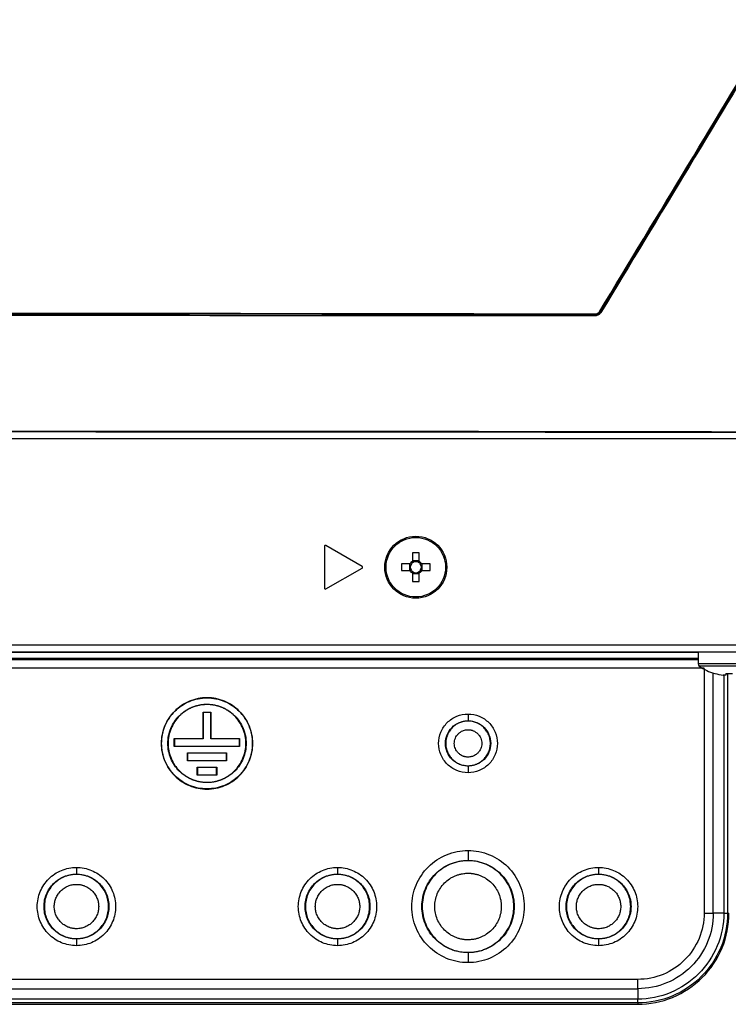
# Model space of a CAD drawing. Header units: millimetres. Extents: x 155473 to 158085, y 111018 to 114514.
# Tile 100 of 181: x 157009 to 157118, y 112318 to 112469. Entities that reach past the tile are written whole.
import ezdxf

# ---------------------------------------------------------------- set-up
doc = ezdxf.new("R2010")
doc.units = ezdxf.units.MM

msp = doc.modelspace()

# ---------------------------------------------------------------- linework, layer by layer
at = {"color": 7, "linetype": 'Continuous', "lineweight": 25}
for p, q in [((157097.22, 112423.66), (157097.14, 112423.8)), ((157098, 112424.28), (157098.08, 112424.14)), ((156833.71, 112404.83), (157161.72, 112404.83)), ((157055.71, 112388.32), (157055.71, 112381.92)), ((157061.49, 112385.25), (157055.94, 112388.45)), ((157069.2, 112387.31), (157069.2, 112386.02)), ((157070.23, 112386.1), (157069.2, 112386.1)), ((157070.23, 112386.02), (157070.23, 112387.31)), ((157055.94, 112381.79), (157061.49, 112384.99)), ((157068.81, 112385.63), (157067.53, 112385.63)), ((157067.53, 112384.6), (157068.81, 112384.6)), ((157068.73, 112385.63), (157068.73, 112384.6)), ((157071.9, 112385.63), (157070.62, 112385.63)), ((157070.62, 112384.6), (157071.9, 112384.6)), ((157070.7, 112384.6), (157070.7, 112385.63)), ((157069.2, 112384.22), (157069.2, 112382.93)), ((157069.2, 112384.14), (157070.23, 112384.14)), ((157070.23, 112382.93), (157070.23, 112384.22)), ((156778.84, 112373.24), (157216.59, 112373.24)), ((157215.96, 112372.12), (156779.46, 112372.12)), ((157112.96, 112372.03), (156882.46, 112372.03)), ((157112.96, 112371.12), (156882.46, 112371.12)), ((156882.46, 112370.96), (157112.96, 112370.96)), ((157112.96, 112372.12), (157112.96, 112370.31)), ((157113.89, 112369.65), (156881.54, 112369.65)), ((157122.46, 112370.31), (157112.96, 112370.31)), ((157122.27, 112369.94), (157113.15, 112369.94)), ((157113.89, 112369.62), (157113.89, 112332.12)), ((157115.3, 112332.12), (157115.3, 112368.89)), ((157115.51, 112368.83), (157115.52, 112368.84)), ((157117.2, 112368.59), (157116.81, 112368.59)), ((157116.91, 112368.59), (157116.91, 112332.12)), ((157117.2, 112368.84), (157117.2, 112368.59)), ((157117.49, 112368.84), (157117.49, 112332.12)), ((157037.71, 112365.12), (157037.71, 112365.09)), ((157037.71, 112364.12), (157037.71, 112364.08)), ((157037.11, 112362.92), (157038.31, 112362.92)), ((157037.11, 112358.87), (157037.11, 112362.92)), ((157037.15, 112362.88), (157037.11, 112362.92)), ((157037.15, 112362.88), (157037.15, 112358.83)), ((157038.28, 112362.88), (157037.15, 112362.88)), ((157038.28, 112362.88), (157038.31, 112362.92)), ((157038.28, 112358.83), (157038.28, 112362.88)), ((157038.31, 112362.92), (157038.31, 112358.87)), ((157077.71, 112362.62), (157077.71, 112361.59)), ((157077.71, 112361.59), (157077.71, 112361.54)), ((157032.71, 112358.87), (157037.11, 112358.87)), ((157032.71, 112357.67), (157032.71, 112358.87)), ((157032.75, 112358.83), (157032.71, 112358.87)), ((157032.71, 112357.67), (157032.75, 112357.71)), ((157042.71, 112357.67), (157032.71, 112357.67)), ((157037.15, 112358.83), (157032.75, 112358.83)), ((157032.75, 112358.83), (157032.75, 112357.71)), ((157032.75, 112357.71), (157042.68, 112357.71)), ((157037.15, 112358.83), (157037.11, 112358.87)), ((157038.28, 112358.83), (157038.31, 112358.87)), ((157042.68, 112358.83), (157038.28, 112358.83)), ((157038.31, 112358.87), (157042.71, 112358.87)), ((157042.68, 112358.83), (157042.71, 112358.87)), ((157042.68, 112357.71), (157042.68, 112358.83)), ((157042.68, 112357.71), (157042.71, 112357.67)), ((157042.71, 112358.87), (157042.71, 112357.67)), ((157034.71, 112356.67), (157040.71, 112356.67)), ((157034.71, 112355.47), (157034.71, 112356.67)), ((157034.75, 112356.63), (157034.71, 112356.67)), ((157040.68, 112356.63), (157034.75, 112356.63)), ((157034.75, 112356.63), (157034.75, 112355.51)), ((157040.68, 112356.63), (157040.71, 112356.67)), ((157040.68, 112355.51), (157040.68, 112356.63)), ((157040.71, 112356.67), (157040.71, 112355.47)), ((157034.71, 112355.47), (157034.75, 112355.51)), ((157040.71, 112355.47), (157034.71, 112355.47)), ((157034.75, 112355.51), (157040.68, 112355.51)), ((157036.21, 112354.47), (157039.21, 112354.47)), ((157036.21, 112353.27), (157036.21, 112354.47)), ((157036.25, 112354.43), (157036.21, 112354.47)), ((157039.18, 112354.43), (157036.25, 112354.43)), ((157036.25, 112354.43), (157036.25, 112353.31)), ((157039.21, 112354.47), (157039.18, 112354.43)), ((157039.18, 112353.31), (157039.18, 112354.43)), ((157039.21, 112354.47), (157039.21, 112353.27)), ((157040.68, 112355.51), (157040.71, 112355.47)), ((157077.71, 112354.7), (157077.71, 112354.65)), ((157077.71, 112354.65), (157077.71, 112353.62)), ((157036.25, 112353.31), (157036.21, 112353.27)), ((157039.21, 112353.27), (157036.21, 112353.27)), ((157036.25, 112353.31), (157039.18, 112353.31)), ((157039.18, 112353.31), (157039.21, 112353.27)), ((157037.71, 112352.16), (157037.71, 112352.12)), ((157037.71, 112351.15), (157037.71, 112351.12)), ((157077.71, 112341.72), (157077.71, 112340.2)), ((157077.71, 112340.2), (157077.71, 112340.14)), ((157017.71, 112339.12), (157017.71, 112338.09)), ((157017.71, 112338.09), (157017.71, 112338.04)), ((157057.71, 112339.12), (157057.71, 112338.09)), ((157057.71, 112338.09), (157057.71, 112338.04)), ((157097.71, 112339.12), (157097.71, 112338.09)), ((157097.71, 112338.09), (157097.71, 112338.04)), ((157116.91, 112332.12), (157115.3, 112332.12)), ((157117.49, 112332.12), (157117.7, 112332.12)), ((157017.71, 112328.2), (157017.71, 112328.15)), ((157017.71, 112328.15), (157017.71, 112327.12)), ((157057.71, 112328.2), (157057.71, 112328.15)), ((157057.71, 112328.15), (157057.71, 112327.12)), ((157097.71, 112328.2), (157097.71, 112328.15)), ((157097.71, 112328.15), (157097.71, 112327.12)), ((157077.71, 112326.1), (157077.71, 112326.04)), ((157077.71, 112326.04), (157077.71, 112324.52)), ((157103.71, 112321.95), (156891.71, 112321.95)), ((156891.71, 112320.53), (157103.71, 112320.53)), ((157103.71, 112320.53), (157103.71, 112318.93)), ((157103.71, 112318.93), (156891.71, 112318.93)), ((157103.71, 112318.34), (156891.71, 112318.34)), ((156891.71, 112318.13), (157103.71, 112318.13)), ((157103.71, 112318.34), (157103.71, 112318.13))]:
    msp.add_line(p, q, dxfattribs=at)
for radius in [4.75, 4.56]:
    msp.add_circle((157069.71, 112385.12), radius, dxfattribs=at)
for centre, radius, start, end in [((157096.88, 112423.91), 0.289, 337.7205, 6.2768), ((157097, 112422.82), 1.77, 55.6055, 59.7638), ((157055.86, 112388.32), 0.15, 60, 180), ((157069.71, 112369.71), 17.61, 88.3239, 91.6761), ((157061.41, 112385.12), 0.15, 300, 60), ((157085.13, 112385.12), 17.61, 178.3239, 181.6761), ((157069.71, 112385.12), 1.04, 119.7494, 150.2506), ((157069.71, 112385.12), 1.04, 209.7494, 240.2506), ((157069.71, 112385.12), 0.851, 142.7589, 217.2411), ((157069.71, 112385.12), 0.851, 127.2411, 142.7589), ((157069.71, 112385.12), 0.851, 217.2411, 232.7589), ((157069.71, 112385.12), 0.851, 52.7589, 127.2411), ((157069.71, 112385.12), 1.04, 29.7494, 60.2506), ((157069.71, 112385.12), 0.851, 37.2411, 52.7589), ((157069.71, 112385.12), 1.04, 299.7494, 330.2506), ((157069.71, 112385.12), 0.851, 307.2411, 322.7589), ((157069.71, 112385.12), 0.851, 322.7589, 37.2411), ((157054.3, 112385.12), 17.61, 358.3239, 1.6761), ((157069.71, 112385.12), 0.851, 232.7589, 307.2411), ((157055.86, 112381.92), 0.15, 180, 300), ((157069.71, 112400.53), 17.61, 268.3239, 271.6761), ((157113.41, 112370.31), 0.45, 180, 235.2821), ((157117.71, 112376.52), 8, 235.2821, 254.0627), ((157117.71, 112376.52), 7.98, 254.0849, 263.5192), ((157117.71, 112377.61), 8.79, 266.6394, 273.3606)]:
    msp.add_arc(centre, radius, start, end, dxfattribs=at)
for points in [[(157097.89, 112424.35), (157106.9, 112439.25), (157115.91, 112454.15), (157124.92, 112469.04)], [(157125.02, 112468.97), (157116.01, 112454.08), (157107.01, 112439.18), (157098, 112424.28)], [(157125.08, 112468.87), (157116.08, 112453.96), (157107.08, 112439.05), (157098.08, 112424.14)]]:
    msp.add_open_spline(points, degree=3, dxfattribs=at)
for points, knots in [([(156898.27, 112423.94), (156914.76, 112423.98), (156931.29, 112424.01), (156964.41, 112424.05), (156981.01, 112424.06), (157005.97, 112424.06), (157014.29, 112424.05), (157030.91, 112424.04), (157039.22, 112424.04), (157055.81, 112424.02), (157064.11, 112424.01), (157080.66, 112423.98), (157088.92, 112423.96), (157097.16, 112423.94)], [0, 0, 0, 0, 0.25, 0.25, 0.5, 0.5, 0.625, 0.625, 0.75, 0.75, 0.875, 0.875, 1, 1, 1, 1]), ([(157097.14, 112423.8), (157080.65, 112423.84), (157064.11, 112423.87), (157039.25, 112423.9), (157030.96, 112423.9), (157014.35, 112423.91), (157006.03, 112423.91), (156981.07, 112423.91), (156964.46, 112423.9), (156931.32, 112423.87), (156914.78, 112423.84), (156898.29, 112423.8)], [0, 0, 0, 0, 0.25, 0.25, 0.375, 0.375, 0.5, 0.5, 0.75, 0.75, 1, 1, 1, 1]), ([(157098, 112424.28), (157097.96, 112424.21), (157097.9, 112424.14), (157097.78, 112424.02), (157097.71, 112423.97), (157097.56, 112423.89), (157097.48, 112423.85), (157097.31, 112423.81), (157097.23, 112423.8), (157097.14, 112423.8)], [0, 0, 0, 0, 0.25, 0.25, 0.5, 0.5, 0.75, 0.75, 1, 1, 1, 1]), ([(157097.16, 112423.94), (157097.24, 112423.94), (157097.31, 112423.95), (157097.45, 112423.99), (157097.52, 112424.01), (157097.71, 112424.12), (157097.82, 112424.22), (157097.89, 112424.35)], [0, 0, 0, 0, 0.25, 0.25, 0.5, 0.5, 1, 1, 1, 1]), ([(157098.08, 112424.14), (157098.03, 112424.07), (157097.98, 112424), (157097.86, 112423.88), (157097.79, 112423.83), (157097.64, 112423.75), (157097.56, 112423.71), (157097.39, 112423.67), (157097.31, 112423.66), (157097.22, 112423.66)], [0, 0, 0, 0, 0.25, 0.25, 0.5, 0.5, 0.75, 0.75, 1, 1, 1, 1]), ([(157097.22, 112423.66), (157064.06, 112423.67), (157030.89, 112423.68), (156964.54, 112423.68), (156931.37, 112423.67), (156898.21, 112423.66)], [0, 0, 0, 0, 0.5, 0.5, 1, 1, 1, 1]), ([(156834.54, 112405.81), (156888.9, 112405.93), (156943.31, 112405.99), (157024.92, 112405.99), (157052.12, 112405.98), (157106.52, 112405.92), (157133.71, 112405.87), (157160.89, 112405.81)], [0, 0, 0, 0, 0.5, 0.5, 0.75, 0.75, 1, 1, 1, 1]), ([(157160.88, 112405.67), (157106.52, 112405.79), (157052.13, 112405.85), (156943.31, 112405.85), (156888.91, 112405.79), (156834.55, 112405.67)], [0, 0, 0, 0, 0.5, 0.5, 1, 1, 1, 1]), ([(157037.71, 112365.12), (157036.8, 112365.12), (157035.88, 112364.94), (157034.19, 112364.24), (157033.41, 112363.72), (157032.12, 112362.42), (157031.6, 112361.65), (157030.9, 112359.95), (157030.71, 112359.04), (157030.71, 112357.2), (157030.9, 112356.29), (157031.6, 112354.59), (157032.12, 112353.82), (157033.41, 112352.52), (157034.19, 112352), (157035.88, 112351.3), (157036.8, 112351.12), (157037.71, 112351.12)], [0, 0, 0, 0, 0.125, 0.125, 0.25, 0.25, 0.375, 0.375, 0.5, 0.5, 0.625, 0.625, 0.75, 0.75, 0.875, 0.875, 1, 1, 1, 1]), ([(157037.71, 112351.15), (157036.8, 112351.15), (157035.89, 112351.33), (157034.2, 112352.03), (157033.43, 112352.54), (157032.14, 112353.83), (157031.62, 112354.61), (157030.92, 112356.29), (157030.74, 112357.21), (157030.74, 112359.03), (157030.92, 112359.95), (157031.62, 112361.63), (157032.14, 112362.41), (157033.43, 112363.7), (157034.2, 112364.21), (157035.89, 112364.91), (157036.8, 112365.09), (157037.71, 112365.09)], [0, 0, 0, 0, 0.125, 0.125, 0.25, 0.25, 0.375, 0.375, 0.5, 0.5, 0.625, 0.625, 0.75, 0.75, 0.875, 0.875, 1, 1, 1, 1]), ([(157037.71, 112351.12), (157038.63, 112351.12), (157039.55, 112351.3), (157041.24, 112352), (157042.02, 112352.52), (157043.31, 112353.82), (157043.83, 112354.59), (157044.53, 112356.29), (157044.71, 112357.2), (157044.71, 112359.04), (157044.53, 112359.95), (157043.83, 112361.65), (157043.31, 112362.42), (157042.02, 112363.72), (157041.24, 112364.24), (157039.55, 112364.94), (157038.63, 112365.12), (157037.71, 112365.12)], [0, 0, 0, 0, 0.125, 0.125, 0.25, 0.25, 0.375, 0.375, 0.5, 0.5, 0.625, 0.625, 0.75, 0.75, 0.875, 0.875, 1, 1, 1, 1]), ([(157037.71, 112365.09), (157038.63, 112365.09), (157039.54, 112364.91), (157041.23, 112364.21), (157042, 112363.7), (157043.29, 112362.41), (157043.81, 112361.63), (157044.51, 112359.95), (157044.69, 112359.03), (157044.69, 112357.21), (157044.51, 112356.29), (157043.81, 112354.61), (157043.29, 112353.83), (157042, 112352.54), (157041.23, 112352.03), (157039.54, 112351.33), (157038.63, 112351.15), (157037.71, 112351.15)], [0, 0, 0, 0, 0.125, 0.125, 0.25, 0.25, 0.375, 0.375, 0.5, 0.5, 0.625, 0.625, 0.75, 0.75, 0.875, 0.875, 1, 1, 1, 1]), ([(157037.71, 112352.12), (157037.64, 112352.12), (157037.48, 112352.12), (157037.24, 112352.14), (157037.01, 112352.16), (157036.78, 112352.19), (157036.43, 112352.25), (157035.97, 112352.37), (157035.42, 112352.57), (157034.88, 112352.82), (157034.21, 112353.22), (157033.44, 112353.85), (157032.69, 112354.77), (157032.14, 112355.81), (157031.79, 112356.94), (157031.68, 112358.12), (157031.79, 112359.3), (157032.14, 112360.43), (157032.69, 112361.47), (157033.44, 112362.39), (157034.21, 112363.02), (157034.88, 112363.42), (157035.41, 112363.67), (157035.97, 112363.87), (157036.48, 112364), (157036.93, 112364.07), (157037.32, 112364.11), (157037.58, 112364.12), (157037.71, 112364.12)], [0, 0, 0, 0, 0.012528, 0.025029, 0.037523, 0.050029, 0.062566, 0.093824, 0.125111, 0.156369, 0.187656, 0.250126, 0.312595, 0.375065, 0.437534, 0.500003, 0.562473, 0.624942, 0.687412, 0.749881, 0.812351, 0.843608, 0.874896, 0.906154, 0.937441, 0.958302, 0.979125, 1, 1, 1, 1]), ([(157037.71, 112364.08), (157037.64, 112364.08), (157037.48, 112364.08), (157037.25, 112364.06), (157037.01, 112364.04), (157036.78, 112364.01), (157036.44, 112363.95), (157035.98, 112363.83), (157035.43, 112363.64), (157034.9, 112363.39), (157034.23, 112362.98), (157033.47, 112362.36), (157032.73, 112361.45), (157032.17, 112360.42), (157031.83, 112359.29), (157031.72, 112358.12), (157031.83, 112356.95), (157032.17, 112355.82), (157032.73, 112354.79), (157033.47, 112353.88), (157034.23, 112353.26), (157034.9, 112352.85), (157035.43, 112352.6), (157035.98, 112352.41), (157036.49, 112352.28), (157036.94, 112352.21), (157037.32, 112352.17), (157037.58, 112352.16), (157037.71, 112352.16)], [0, 0, 0, 0, 0.012528, 0.025029, 0.037523, 0.050029, 0.062566, 0.093824, 0.125111, 0.156369, 0.187656, 0.250126, 0.312595, 0.375065, 0.437534, 0.500003, 0.562473, 0.624942, 0.687412, 0.749881, 0.812351, 0.843608, 0.874896, 0.906154, 0.937441, 0.958302, 0.979125, 1, 1, 1, 1]), ([(157037.71, 112364.12), (157037.79, 112364.12), (157037.95, 112364.12), (157038.19, 112364.1), (157038.42, 112364.08), (157038.65, 112364.05), (157039, 112363.99), (157039.46, 112363.87), (157040.01, 112363.67), (157040.55, 112363.42), (157041.22, 112363.02), (157041.99, 112362.39), (157042.74, 112361.47), (157043.29, 112360.43), (157043.64, 112359.3), (157043.75, 112358.12), (157043.64, 112356.94), (157043.29, 112355.81), (157042.74, 112354.77), (157041.99, 112353.85), (157041.22, 112353.22), (157040.55, 112352.82), (157040.01, 112352.57), (157039.46, 112352.37), (157038.95, 112352.24), (157038.5, 112352.17), (157038.11, 112352.13), (157037.85, 112352.12), (157037.71, 112352.12)], [0, 0, 0, 0, 0.0125279, 0.0250291, 0.037523, 0.0500289, 0.0625662, 0.0938241, 0.1251113, 0.1563692, 0.1876564, 0.2501258, 0.3125952, 0.3750647, 0.4375341, 0.5000035, 0.5624729, 0.6249423, 0.6874117, 0.7498812, 0.8123506, 0.8436085, 0.8748957, 0.9061536, 0.9374408, 0.9583023, 0.9791255, 1, 1, 1, 1]), ([(157037.71, 112352.16), (157037.79, 112352.16), (157037.95, 112352.16), (157038.18, 112352.18), (157038.42, 112352.2), (157038.65, 112352.23), (157038.99, 112352.29), (157039.45, 112352.41), (157040, 112352.6), (157040.53, 112352.85), (157041.2, 112353.26), (157041.96, 112353.88), (157042.7, 112354.79), (157043.26, 112355.82), (157043.6, 112356.95), (157043.71, 112358.12), (157043.6, 112359.29), (157043.26, 112360.42), (157042.7, 112361.45), (157041.96, 112362.36), (157041.2, 112362.98), (157040.53, 112363.39), (157040, 112363.64), (157039.45, 112363.83), (157038.94, 112363.96), (157038.49, 112364.03), (157038.11, 112364.07), (157037.85, 112364.08), (157037.71, 112364.08)], [0, 0, 0, 0, 0.012528, 0.025029, 0.037523, 0.050029, 0.062566, 0.093824, 0.125111, 0.156369, 0.187656, 0.250126, 0.312595, 0.375065, 0.437534, 0.500003, 0.562473, 0.624942, 0.687412, 0.749881, 0.812351, 0.843608, 0.874896, 0.906154, 0.937441, 0.958302, 0.979125, 1, 1, 1, 1]), ([(157077.71, 112353.62), (157077.13, 112353.62), (157076.54, 112353.74), (157075.45, 112354.19), (157074.95, 112354.52), (157074.12, 112355.35), (157073.78, 112355.85), (157073.33, 112356.94), (157073.21, 112357.53), (157073.21, 112358.71), (157073.33, 112359.3), (157073.78, 112360.39), (157074.12, 112360.89), (157074.95, 112361.72), (157075.45, 112362.05), (157076.54, 112362.5), (157077.13, 112362.62), (157077.71, 112362.62)], [0, 0, 0, 0, 0.125, 0.125, 0.25, 0.25, 0.375, 0.375, 0.5, 0.5, 0.625, 0.625, 0.75, 0.75, 0.875, 0.875, 1, 1, 1, 1]), ([(157077.71, 112362.62), (157078.3, 112362.62), (157078.89, 112362.5), (157079.98, 112362.05), (157080.48, 112361.72), (157081.31, 112360.89), (157081.65, 112360.39), (157082.1, 112359.3), (157082.21, 112358.71), (157082.21, 112357.53), (157082.1, 112356.94), (157081.65, 112355.85), (157081.31, 112355.35), (157080.48, 112354.52), (157079.98, 112354.19), (157078.89, 112353.74), (157078.3, 112353.62), (157077.71, 112353.62)], [0, 0, 0, 0, 0.125, 0.125, 0.25, 0.25, 0.375, 0.375, 0.5, 0.5, 0.625, 0.625, 0.75, 0.75, 0.875, 0.875, 1, 1, 1, 1]), ([(157077.71, 112354.65), (157077.26, 112354.65), (157076.81, 112354.74), (157075.97, 112355.09), (157075.58, 112355.34), (157074.94, 112355.99), (157074.68, 112356.37), (157074.33, 112357.21), (157074.24, 112357.67), (157074.24, 112358.57), (157074.33, 112359.03), (157074.68, 112359.87), (157074.94, 112360.25), (157075.58, 112360.9), (157075.97, 112361.15), (157076.81, 112361.5), (157077.26, 112361.59), (157077.71, 112361.59)], [0, 0, 0, 0, 0.125, 0.125, 0.25, 0.25, 0.375, 0.375, 0.5, 0.5, 0.625, 0.625, 0.75, 0.75, 0.875, 0.875, 1, 1, 1, 1]), ([(157077.71, 112361.54), (157077.65, 112361.54), (157077.52, 112361.54), (157077.33, 112361.52), (157077.14, 112361.5), (157076.95, 112361.46), (157076.77, 112361.41), (157076.59, 112361.35), (157076.26, 112361.23), (157075.8, 112360.98), (157075.28, 112360.55), (157074.85, 112360.03), (157074.53, 112359.44), (157074.34, 112358.79), (157074.27, 112358.12), (157074.34, 112357.45), (157074.53, 112356.8), (157074.85, 112356.21), (157075.28, 112355.69), (157075.8, 112355.26), (157076.3, 112354.99), (157076.72, 112354.84), (157077.05, 112354.76), (157077.38, 112354.71), (157077.6, 112354.7), (157077.71, 112354.7)], [0, 0, 0, 0, 0.018013, 0.035887, 0.053677, 0.07144, 0.089235, 0.107117, 0.125143, 0.187596, 0.2501, 0.312553, 0.375058, 0.437511, 0.500016, 0.562469, 0.624974, 0.687427, 0.749932, 0.812385, 0.87489, 0.906311, 0.937432, 0.96856, 1, 1, 1, 1]), ([(157077.71, 112361.59), (157078.17, 112361.59), (157078.62, 112361.5), (157079.46, 112361.15), (157079.85, 112360.9), (157080.49, 112360.25), (157080.75, 112359.87), (157081.1, 112359.03), (157081.19, 112358.57), (157081.19, 112357.67), (157081.1, 112357.21), (157080.75, 112356.37), (157080.49, 112355.99), (157079.85, 112355.34), (157079.46, 112355.09), (157078.62, 112354.74), (157078.17, 112354.65), (157077.71, 112354.65)], [0, 0, 0, 0, 0.125, 0.125, 0.25, 0.25, 0.375, 0.375, 0.5, 0.5, 0.625, 0.625, 0.75, 0.75, 0.875, 0.875, 1, 1, 1, 1]), ([(157077.71, 112354.7), (157077.78, 112354.7), (157077.91, 112354.7), (157078.1, 112354.72), (157078.29, 112354.74), (157078.48, 112354.78), (157078.66, 112354.83), (157078.84, 112354.89), (157079.17, 112355.01), (157079.63, 112355.26), (157080.15, 112355.69), (157080.58, 112356.21), (157080.9, 112356.8), (157081.09, 112357.45), (157081.16, 112358.12), (157081.09, 112358.79), (157080.9, 112359.44), (157080.58, 112360.03), (157080.15, 112360.55), (157079.63, 112360.98), (157079.13, 112361.25), (157078.71, 112361.4), (157078.38, 112361.48), (157078.05, 112361.53), (157077.83, 112361.54), (157077.71, 112361.54)], [0, 0, 0, 0, 0.018013, 0.035887, 0.053677, 0.07144, 0.089235, 0.107117, 0.125143, 0.187596, 0.2501, 0.312553, 0.375058, 0.437511, 0.500016, 0.562469, 0.624974, 0.687427, 0.749932, 0.812385, 0.87489, 0.906311, 0.937432, 0.96856, 1, 1, 1, 1]), ([(157077.71, 112356.02), (157077.67, 112356.02), (157077.58, 112356.02), (157077.44, 112356.04), (157077.3, 112356.06), (157077.17, 112356.09), (157077.04, 112356.13), (157076.83, 112356.21), (157076.54, 112356.36), (157076.22, 112356.63), (157075.96, 112356.95), (157075.76, 112357.31), (157075.64, 112357.71), (157075.6, 112358.12), (157075.64, 112358.53), (157075.76, 112358.93), (157075.96, 112359.29), (157076.22, 112359.61), (157076.54, 112359.88), (157076.87, 112360.05), (157077.17, 112360.15), (157077.44, 112360.21), (157077.62, 112360.22), (157077.71, 112360.22)], [0, 0, 0, 0, 0.020996, 0.041816, 0.06255, 0.083289, 0.104123, 0.125142, 0.187581, 0.250105, 0.312545, 0.375069, 0.437508, 0.500033, 0.562472, 0.624996, 0.687436, 0.74996, 0.812399, 0.874923, 0.916718, 0.958168, 1, 1, 1, 1]), ([(157077.71, 112360.22), (157077.76, 112360.22), (157077.85, 112360.22), (157077.99, 112360.2), (157078.12, 112360.18), (157078.26, 112360.15), (157078.39, 112360.11), (157078.6, 112360.03), (157078.89, 112359.88), (157079.21, 112359.61), (157079.47, 112359.29), (157079.67, 112358.93), (157079.79, 112358.53), (157079.83, 112358.12), (157079.79, 112357.71), (157079.67, 112357.31), (157079.47, 112356.95), (157079.21, 112356.63), (157078.89, 112356.36), (157078.56, 112356.19), (157078.26, 112356.09), (157077.99, 112356.03), (157077.81, 112356.02), (157077.71, 112356.02)], [0, 0, 0, 0, 0.0209958, 0.0418158, 0.0625498, 0.0832886, 0.1041228, 0.1251419, 0.1875813, 0.2501054, 0.3125449, 0.375069, 0.4375084, 0.5000325, 0.562472, 0.6249961, 0.6874355, 0.7499597, 0.8123991, 0.8749232, 0.9167179, 0.9581679, 1, 1, 1, 1]), ([(157077.71, 112324.52), (157076.59, 112324.52), (157075.46, 112324.74), (157073.38, 112325.61), (157072.43, 112326.24), (157070.84, 112327.83), (157070.2, 112328.79), (157069.34, 112330.87), (157069.11, 112331.99), (157069.11, 112334.25), (157069.34, 112335.37), (157070.2, 112337.45), (157070.84, 112338.41), (157072.43, 112340), (157073.38, 112340.63), (157075.46, 112341.5), (157076.59, 112341.72), (157077.71, 112341.72)], [0, 0, 0, 0, 0.125, 0.125, 0.25, 0.25, 0.375, 0.375, 0.5, 0.5, 0.625, 0.625, 0.75, 0.75, 0.875, 0.875, 1, 1, 1, 1]), ([(157077.71, 112341.72), (157078.84, 112341.72), (157079.97, 112341.5), (157082.05, 112340.63), (157083, 112340), (157084.59, 112338.41), (157085.23, 112337.45), (157086.09, 112335.37), (157086.31, 112334.25), (157086.31, 112331.99), (157086.09, 112330.87), (157085.23, 112328.79), (157084.59, 112327.83), (157083, 112326.24), (157082.05, 112325.61), (157079.97, 112324.74), (157078.84, 112324.52), (157077.71, 112324.52)], [0, 0, 0, 0, 0.125, 0.125, 0.25, 0.25, 0.375, 0.375, 0.5, 0.5, 0.625, 0.625, 0.75, 0.75, 0.875, 0.875, 1, 1, 1, 1]), ([(157077.71, 112326.04), (157076.79, 112326.04), (157075.86, 112326.23), (157074.15, 112326.94), (157073.37, 112327.46), (157072.06, 112328.77), (157071.53, 112329.56), (157070.82, 112331.27), (157070.64, 112332.19), (157070.64, 112334.05), (157070.82, 112334.97), (157071.53, 112336.68), (157072.06, 112337.47), (157073.37, 112338.78), (157074.15, 112339.3), (157075.86, 112340.01), (157076.79, 112340.2), (157077.71, 112340.2)], [0, 0, 0, 0, 0.125, 0.125, 0.25, 0.25, 0.375, 0.375, 0.5, 0.5, 0.625, 0.625, 0.75, 0.75, 0.875, 0.875, 1, 1, 1, 1]), ([(157077.71, 112340.14), (157077.62, 112340.14), (157077.44, 112340.14), (157077.16, 112340.12), (157076.89, 112340.09), (157076.62, 112340.06), (157076.21, 112339.98), (157075.67, 112339.85), (157075.02, 112339.62), (157074.4, 112339.32), (157073.61, 112338.85), (157072.72, 112338.12), (157071.84, 112337.05), (157071.19, 112335.82), (157070.78, 112334.5), (157070.65, 112333.12), (157070.78, 112331.74), (157071.19, 112330.42), (157071.84, 112329.19), (157072.72, 112328.12), (157073.61, 112327.39), (157074.4, 112326.92), (157075.02, 112326.62), (157075.67, 112326.39), (157076.27, 112326.24), (157076.8, 112326.15), (157077.26, 112326.11), (157077.56, 112326.1), (157077.71, 112326.1)], [0, 0, 0, 0, 0.012529, 0.02503, 0.037524, 0.05003, 0.062566, 0.093826, 0.125111, 0.156371, 0.187656, 0.250126, 0.312595, 0.375065, 0.437534, 0.500004, 0.562473, 0.624942, 0.687412, 0.749881, 0.812351, 0.843611, 0.874896, 0.906156, 0.937441, 0.958303, 0.979126, 1, 1, 1, 1]), ([(157077.71, 112340.2), (157078.64, 112340.2), (157079.57, 112340.01), (157081.28, 112339.3), (157082.06, 112338.78), (157083.37, 112337.47), (157083.9, 112336.68), (157084.61, 112334.97), (157084.79, 112334.05), (157084.79, 112332.19), (157084.61, 112331.27), (157083.9, 112329.56), (157083.37, 112328.77), (157082.06, 112327.46), (157081.28, 112326.94), (157079.57, 112326.23), (157078.64, 112326.04), (157077.71, 112326.04)], [0, 0, 0, 0, 0.125, 0.125, 0.25, 0.25, 0.375, 0.375, 0.5, 0.5, 0.625, 0.625, 0.75, 0.75, 0.875, 0.875, 1, 1, 1, 1]), ([(157077.71, 112326.1), (157077.81, 112326.1), (157077.99, 112326.1), (157078.27, 112326.12), (157078.54, 112326.15), (157078.81, 112326.18), (157079.22, 112326.26), (157079.76, 112326.39), (157080.41, 112326.62), (157081.03, 112326.92), (157081.82, 112327.39), (157082.71, 112328.12), (157083.59, 112329.19), (157084.24, 112330.42), (157084.65, 112331.74), (157084.78, 112333.12), (157084.65, 112334.5), (157084.24, 112335.82), (157083.59, 112337.05), (157082.71, 112338.12), (157081.82, 112338.85), (157081.03, 112339.32), (157080.41, 112339.62), (157079.76, 112339.85), (157079.16, 112340), (157078.63, 112340.09), (157078.17, 112340.13), (157077.87, 112340.14), (157077.71, 112340.14)], [0, 0, 0, 0, 0.012529, 0.02503, 0.037524, 0.05003, 0.062566, 0.093826, 0.125111, 0.156371, 0.187656, 0.250126, 0.312595, 0.375065, 0.437534, 0.500004, 0.562473, 0.624942, 0.687412, 0.749881, 0.812351, 0.843611, 0.874896, 0.906156, 0.937441, 0.958303, 0.979126, 1, 1, 1, 1]), ([(157017.71, 112327.12), (157016.93, 112327.12), (157016.14, 112327.28), (157014.69, 112327.88), (157014.03, 112328.32), (157012.92, 112329.43), (157012.47, 112330.1), (157011.87, 112331.55), (157011.71, 112332.33), (157011.71, 112333.91), (157011.87, 112334.69), (157012.47, 112336.14), (157012.92, 112336.81), (157014.03, 112337.92), (157014.69, 112338.36), (157016.14, 112338.96), (157016.93, 112339.12), (157017.71, 112339.12)], [0, 0, 0, 0, 0.125, 0.125, 0.25, 0.25, 0.375, 0.375, 0.5, 0.5, 0.625, 0.625, 0.75, 0.75, 0.875, 0.875, 1, 1, 1, 1]), ([(157017.71, 112328.15), (157017.06, 112328.15), (157016.41, 112328.28), (157015.21, 112328.77), (157014.66, 112329.14), (157013.74, 112330.06), (157013.37, 112330.62), (157012.87, 112331.82), (157012.74, 112332.47), (157012.74, 112333.77), (157012.87, 112334.42), (157013.37, 112335.62), (157013.74, 112336.18), (157014.66, 112337.1), (157015.21, 112337.47), (157016.41, 112337.96), (157017.06, 112338.09), (157017.71, 112338.09)], [0, 0, 0, 0, 0.125, 0.125, 0.25, 0.25, 0.375, 0.375, 0.5, 0.5, 0.625, 0.625, 0.75, 0.75, 0.875, 0.875, 1, 1, 1, 1]), ([(157017.71, 112338.04), (157017.65, 112338.04), (157017.52, 112338.04), (157017.33, 112338.03), (157017.14, 112338.01), (157016.95, 112337.98), (157016.66, 112337.93), (157016.28, 112337.84), (157015.83, 112337.67), (157015.39, 112337.47), (157014.84, 112337.14), (157014.21, 112336.62), (157013.6, 112335.87), (157013.14, 112335.02), (157012.86, 112334.09), (157012.76, 112333.12), (157012.86, 112332.15), (157013.14, 112331.22), (157013.6, 112330.37), (157014.21, 112329.62), (157014.84, 112329.1), (157015.39, 112328.77), (157015.83, 112328.57), (157016.28, 112328.4), (157016.7, 112328.3), (157017.07, 112328.24), (157017.39, 112328.2), (157017.61, 112328.2), (157017.71, 112328.2)], [0, 0, 0, 0, 0.012527, 0.025028, 0.037521, 0.050028, 0.062566, 0.093821, 0.125111, 0.156366, 0.187656, 0.250126, 0.312595, 0.375065, 0.437534, 0.500003, 0.562473, 0.624942, 0.687412, 0.749881, 0.812351, 0.843605, 0.874896, 0.90615, 0.937441, 0.958301, 0.979124, 1, 1, 1, 1]), ([(157017.71, 112339.12), (157018.5, 112339.12), (157019.29, 112338.96), (157020.74, 112338.36), (157021.4, 112337.92), (157022.51, 112336.81), (157022.96, 112336.14), (157023.56, 112334.69), (157023.71, 112333.91), (157023.71, 112332.33), (157023.56, 112331.55), (157022.96, 112330.1), (157022.51, 112329.43), (157021.4, 112328.32), (157020.74, 112327.88), (157019.29, 112327.28), (157018.5, 112327.12), (157017.71, 112327.12)], [0, 0, 0, 0, 0.125, 0.125, 0.25, 0.25, 0.375, 0.375, 0.5, 0.5, 0.625, 0.625, 0.75, 0.75, 0.875, 0.875, 1, 1, 1, 1]), ([(157017.71, 112338.09), (157018.37, 112338.09), (157019.02, 112337.96), (157020.22, 112337.47), (157020.77, 112337.1), (157021.69, 112336.18), (157022.06, 112335.62), (157022.56, 112334.42), (157022.69, 112333.77), (157022.69, 112332.47), (157022.56, 112331.82), (157022.06, 112330.62), (157021.69, 112330.06), (157020.77, 112329.14), (157020.22, 112328.77), (157019.02, 112328.28), (157018.37, 112328.15), (157017.71, 112328.15)], [0, 0, 0, 0, 0.125, 0.125, 0.25, 0.25, 0.375, 0.375, 0.5, 0.5, 0.625, 0.625, 0.75, 0.75, 0.875, 0.875, 1, 1, 1, 1]), ([(157017.71, 112328.2), (157017.78, 112328.2), (157017.91, 112328.2), (157018.1, 112328.21), (157018.29, 112328.23), (157018.48, 112328.26), (157018.77, 112328.31), (157019.15, 112328.4), (157019.6, 112328.57), (157020.04, 112328.77), (157020.59, 112329.1), (157021.22, 112329.62), (157021.83, 112330.37), (157022.29, 112331.22), (157022.57, 112332.15), (157022.67, 112333.12), (157022.57, 112334.09), (157022.29, 112335.02), (157021.83, 112335.87), (157021.22, 112336.62), (157020.59, 112337.14), (157020.04, 112337.47), (157019.6, 112337.67), (157019.15, 112337.84), (157018.73, 112337.94), (157018.36, 112338), (157018.04, 112338.04), (157017.82, 112338.04), (157017.71, 112338.04)], [0, 0, 0, 0, 0.012527, 0.025028, 0.037521, 0.050028, 0.062566, 0.093821, 0.125111, 0.156366, 0.187656, 0.250126, 0.312595, 0.375065, 0.437534, 0.500003, 0.562473, 0.624942, 0.687412, 0.749881, 0.812351, 0.843605, 0.874896, 0.90615, 0.937441, 0.958301, 0.979124, 1, 1, 1, 1]), ([(157057.71, 112327.12), (157056.93, 112327.12), (157056.14, 112327.28), (157054.69, 112327.88), (157054.03, 112328.32), (157052.92, 112329.43), (157052.47, 112330.1), (157051.87, 112331.55), (157051.71, 112332.33), (157051.71, 112333.91), (157051.87, 112334.69), (157052.47, 112336.14), (157052.92, 112336.81), (157054.03, 112337.92), (157054.69, 112338.36), (157056.14, 112338.96), (157056.93, 112339.12), (157057.71, 112339.12)], [0, 0, 0, 0, 0.125, 0.125, 0.25, 0.25, 0.375, 0.375, 0.5, 0.5, 0.625, 0.625, 0.75, 0.75, 0.875, 0.875, 1, 1, 1, 1]), ([(157057.71, 112328.15), (157057.06, 112328.15), (157056.41, 112328.28), (157055.21, 112328.77), (157054.66, 112329.14), (157053.74, 112330.06), (157053.37, 112330.62), (157052.87, 112331.82), (157052.74, 112332.47), (157052.74, 112333.77), (157052.87, 112334.42), (157053.37, 112335.62), (157053.74, 112336.18), (157054.66, 112337.1), (157055.21, 112337.47), (157056.41, 112337.96), (157057.06, 112338.09), (157057.71, 112338.09)], [0, 0, 0, 0, 0.125, 0.125, 0.25, 0.25, 0.375, 0.375, 0.5, 0.5, 0.625, 0.625, 0.75, 0.75, 0.875, 0.875, 1, 1, 1, 1]), ([(157057.71, 112338.04), (157057.65, 112338.04), (157057.52, 112338.04), (157057.33, 112338.03), (157057.14, 112338.01), (157056.95, 112337.98), (157056.66, 112337.93), (157056.28, 112337.84), (157055.83, 112337.67), (157055.39, 112337.47), (157054.84, 112337.14), (157054.21, 112336.62), (157053.6, 112335.87), (157053.14, 112335.02), (157052.86, 112334.09), (157052.76, 112333.12), (157052.86, 112332.15), (157053.14, 112331.22), (157053.6, 112330.37), (157054.21, 112329.62), (157054.84, 112329.1), (157055.39, 112328.77), (157055.83, 112328.57), (157056.28, 112328.4), (157056.7, 112328.3), (157057.07, 112328.24), (157057.39, 112328.2), (157057.61, 112328.2), (157057.71, 112328.2)], [0, 0, 0, 0, 0.012527, 0.025028, 0.037521, 0.050028, 0.062566, 0.093821, 0.125111, 0.156366, 0.187656, 0.250126, 0.312595, 0.375065, 0.437534, 0.500003, 0.562473, 0.624942, 0.687412, 0.749881, 0.812351, 0.843605, 0.874896, 0.90615, 0.937441, 0.958301, 0.979124, 1, 1, 1, 1]), ([(157057.71, 112339.12), (157058.5, 112339.12), (157059.29, 112338.96), (157060.74, 112338.36), (157061.4, 112337.92), (157062.51, 112336.81), (157062.96, 112336.14), (157063.56, 112334.69), (157063.71, 112333.91), (157063.71, 112332.33), (157063.56, 112331.55), (157062.96, 112330.1), (157062.51, 112329.43), (157061.4, 112328.32), (157060.74, 112327.88), (157059.29, 112327.28), (157058.5, 112327.12), (157057.71, 112327.12)], [0, 0, 0, 0, 0.125, 0.125, 0.25, 0.25, 0.375, 0.375, 0.5, 0.5, 0.625, 0.625, 0.75, 0.75, 0.875, 0.875, 1, 1, 1, 1]), ([(157057.71, 112338.09), (157058.37, 112338.09), (157059.02, 112337.96), (157060.22, 112337.47), (157060.77, 112337.1), (157061.69, 112336.18), (157062.06, 112335.62), (157062.56, 112334.42), (157062.69, 112333.77), (157062.69, 112332.47), (157062.56, 112331.82), (157062.06, 112330.62), (157061.69, 112330.06), (157060.77, 112329.14), (157060.22, 112328.77), (157059.02, 112328.28), (157058.37, 112328.15), (157057.71, 112328.15)], [0, 0, 0, 0, 0.125, 0.125, 0.25, 0.25, 0.375, 0.375, 0.5, 0.5, 0.625, 0.625, 0.75, 0.75, 0.875, 0.875, 1, 1, 1, 1]), ([(157057.71, 112328.2), (157057.78, 112328.2), (157057.91, 112328.2), (157058.1, 112328.21), (157058.29, 112328.23), (157058.48, 112328.26), (157058.77, 112328.31), (157059.15, 112328.4), (157059.6, 112328.57), (157060.04, 112328.77), (157060.59, 112329.1), (157061.22, 112329.62), (157061.83, 112330.37), (157062.29, 112331.22), (157062.57, 112332.15), (157062.67, 112333.12), (157062.57, 112334.09), (157062.29, 112335.02), (157061.83, 112335.87), (157061.22, 112336.62), (157060.59, 112337.14), (157060.04, 112337.47), (157059.6, 112337.67), (157059.15, 112337.84), (157058.73, 112337.94), (157058.36, 112338), (157058.04, 112338.04), (157057.82, 112338.04), (157057.71, 112338.04)], [0, 0, 0, 0, 0.0125269, 0.0250276, 0.0375214, 0.0500279, 0.0625661, 0.0938208, 0.1251113, 0.1563659, 0.1876564, 0.2501258, 0.3125952, 0.3750646, 0.4375341, 0.5000035, 0.5624729, 0.6249423, 0.6874117, 0.7498811, 0.8123506, 0.8436052, 0.8748957, 0.9061504, 0.9374408, 0.9583009, 0.979124, 1, 1, 1, 1]), ([(157077.71, 112328.02), (157077.65, 112328.02), (157077.51, 112328.02), (157077.31, 112328.03), (157077.12, 112328.05), (157076.92, 112328.08), (157076.62, 112328.13), (157076.23, 112328.23), (157075.76, 112328.4), (157075.31, 112328.61), (157074.73, 112328.96), (157074.09, 112329.49), (157073.45, 112330.27), (157072.97, 112331.16), (157072.68, 112332.12), (157072.58, 112333.12), (157072.68, 112334.12), (157072.97, 112335.08), (157073.45, 112335.97), (157074.09, 112336.75), (157074.73, 112337.28), (157075.31, 112337.63), (157075.76, 112337.84), (157076.23, 112338.01), (157076.66, 112338.12), (157077.05, 112338.18), (157077.38, 112338.21), (157077.6, 112338.22), (157077.71, 112338.22)], [0, 0, 0, 0, 0.012527, 0.025028, 0.037522, 0.050028, 0.062566, 0.093821, 0.125111, 0.156367, 0.187656, 0.250126, 0.312595, 0.375065, 0.437534, 0.500003, 0.562473, 0.624942, 0.687412, 0.749881, 0.812351, 0.843606, 0.874896, 0.906151, 0.937441, 0.958301, 0.979124, 1, 1, 1, 1]), ([(157077.71, 112338.22), (157077.78, 112338.22), (157077.92, 112338.22), (157078.12, 112338.21), (157078.31, 112338.19), (157078.51, 112338.16), (157078.81, 112338.11), (157079.2, 112338.01), (157079.67, 112337.84), (157080.12, 112337.63), (157080.7, 112337.28), (157081.34, 112336.75), (157081.98, 112335.97), (157082.46, 112335.08), (157082.75, 112334.12), (157082.85, 112333.12), (157082.75, 112332.12), (157082.46, 112331.16), (157081.98, 112330.27), (157081.34, 112329.49), (157080.7, 112328.96), (157080.12, 112328.61), (157079.67, 112328.4), (157079.2, 112328.23), (157078.77, 112328.12), (157078.38, 112328.06), (157078.05, 112328.03), (157077.83, 112328.02), (157077.71, 112328.02)], [0, 0, 0, 0, 0.012527, 0.025028, 0.037522, 0.050028, 0.062566, 0.093821, 0.125111, 0.156367, 0.187656, 0.250126, 0.312595, 0.375065, 0.437534, 0.500003, 0.562473, 0.624942, 0.687412, 0.749881, 0.812351, 0.843606, 0.874896, 0.906151, 0.937441, 0.958301, 0.979124, 1, 1, 1, 1]), ([(157097.71, 112327.12), (157096.93, 112327.12), (157096.14, 112327.28), (157094.69, 112327.88), (157094.03, 112328.32), (157092.92, 112329.43), (157092.47, 112330.1), (157091.87, 112331.55), (157091.71, 112332.33), (157091.71, 112333.91), (157091.87, 112334.69), (157092.47, 112336.14), (157092.92, 112336.81), (157094.03, 112337.92), (157094.69, 112338.36), (157096.14, 112338.96), (157096.93, 112339.12), (157097.71, 112339.12)], [0, 0, 0, 0, 0.125, 0.125, 0.25, 0.25, 0.375, 0.375, 0.5, 0.5, 0.625, 0.625, 0.75, 0.75, 0.875, 0.875, 1, 1, 1, 1]), ([(157097.71, 112328.15), (157097.06, 112328.15), (157096.41, 112328.28), (157095.21, 112328.77), (157094.66, 112329.14), (157093.74, 112330.06), (157093.37, 112330.62), (157092.87, 112331.82), (157092.74, 112332.47), (157092.74, 112333.77), (157092.87, 112334.42), (157093.37, 112335.62), (157093.74, 112336.18), (157094.66, 112337.1), (157095.21, 112337.47), (157096.41, 112337.96), (157097.06, 112338.09), (157097.71, 112338.09)], [0, 0, 0, 0, 0.125, 0.125, 0.25, 0.25, 0.375, 0.375, 0.5, 0.5, 0.625, 0.625, 0.75, 0.75, 0.875, 0.875, 1, 1, 1, 1]), ([(157097.71, 112338.04), (157097.65, 112338.04), (157097.52, 112338.04), (157097.33, 112338.03), (157097.14, 112338.01), (157096.95, 112337.98), (157096.66, 112337.93), (157096.28, 112337.84), (157095.83, 112337.67), (157095.39, 112337.47), (157094.84, 112337.14), (157094.21, 112336.62), (157093.6, 112335.87), (157093.14, 112335.02), (157092.86, 112334.09), (157092.76, 112333.12), (157092.86, 112332.15), (157093.14, 112331.22), (157093.6, 112330.37), (157094.21, 112329.62), (157094.84, 112329.1), (157095.39, 112328.77), (157095.83, 112328.57), (157096.28, 112328.4), (157096.7, 112328.3), (157097.07, 112328.24), (157097.39, 112328.2), (157097.61, 112328.2), (157097.71, 112328.2)], [0, 0, 0, 0, 0.012527, 0.025028, 0.037521, 0.050028, 0.062566, 0.093821, 0.125111, 0.156366, 0.187656, 0.250126, 0.312595, 0.375065, 0.437534, 0.500003, 0.562473, 0.624942, 0.687412, 0.749881, 0.812351, 0.843605, 0.874896, 0.90615, 0.937441, 0.958301, 0.979124, 1, 1, 1, 1]), ([(157097.71, 112339.12), (157098.5, 112339.12), (157099.29, 112338.96), (157100.74, 112338.36), (157101.4, 112337.92), (157102.51, 112336.81), (157102.96, 112336.14), (157103.56, 112334.69), (157103.71, 112333.91), (157103.71, 112332.33), (157103.56, 112331.55), (157102.96, 112330.1), (157102.51, 112329.43), (157101.4, 112328.32), (157100.74, 112327.88), (157099.29, 112327.28), (157098.5, 112327.12), (157097.71, 112327.12)], [0, 0, 0, 0, 0.125, 0.125, 0.25, 0.25, 0.375, 0.375, 0.5, 0.5, 0.625, 0.625, 0.75, 0.75, 0.875, 0.875, 1, 1, 1, 1]), ([(157097.71, 112338.09), (157098.37, 112338.09), (157099.02, 112337.96), (157100.22, 112337.47), (157100.77, 112337.1), (157101.69, 112336.18), (157102.06, 112335.62), (157102.56, 112334.42), (157102.69, 112333.77), (157102.69, 112332.47), (157102.56, 112331.82), (157102.06, 112330.62), (157101.69, 112330.06), (157100.77, 112329.14), (157100.22, 112328.77), (157099.02, 112328.28), (157098.37, 112328.15), (157097.71, 112328.15)], [0, 0, 0, 0, 0.125, 0.125, 0.25, 0.25, 0.375, 0.375, 0.5, 0.5, 0.625, 0.625, 0.75, 0.75, 0.875, 0.875, 1, 1, 1, 1]), ([(157097.71, 112328.2), (157097.78, 112328.2), (157097.91, 112328.2), (157098.1, 112328.21), (157098.29, 112328.23), (157098.48, 112328.26), (157098.77, 112328.31), (157099.15, 112328.4), (157099.6, 112328.57), (157100.04, 112328.77), (157100.59, 112329.1), (157101.22, 112329.62), (157101.83, 112330.37), (157102.29, 112331.22), (157102.57, 112332.15), (157102.67, 112333.12), (157102.57, 112334.09), (157102.29, 112335.02), (157101.83, 112335.87), (157101.22, 112336.62), (157100.59, 112337.14), (157100.04, 112337.47), (157099.6, 112337.67), (157099.15, 112337.84), (157098.73, 112337.94), (157098.36, 112338), (157098.04, 112338.04), (157097.82, 112338.04), (157097.71, 112338.04)], [0, 0, 0, 0, 0.012527, 0.025028, 0.037521, 0.050028, 0.062566, 0.093821, 0.125111, 0.156366, 0.187656, 0.250126, 0.312595, 0.375065, 0.437534, 0.500003, 0.562473, 0.624942, 0.687412, 0.749881, 0.812351, 0.843605, 0.874896, 0.90615, 0.937441, 0.958301, 0.979124, 1, 1, 1, 1]), ([(157017.71, 112329.72), (157017.65, 112329.72), (157017.52, 112329.72), (157017.33, 112329.74), (157017.14, 112329.77), (157016.96, 112329.8), (157016.77, 112329.85), (157016.59, 112329.91), (157016.27, 112330.03), (157015.81, 112330.27), (157015.3, 112330.7), (157014.87, 112331.22), (157014.55, 112331.81), (157014.36, 112332.45), (157014.29, 112333.12), (157014.36, 112333.79), (157014.55, 112334.43), (157014.87, 112335.02), (157015.3, 112335.54), (157015.81, 112335.97), (157016.31, 112336.23), (157016.73, 112336.38), (157017.05, 112336.46), (157017.38, 112336.51), (157017.6, 112336.52), (157017.71, 112336.52)], [0, 0, 0, 0, 0.018013, 0.035887, 0.053677, 0.07144, 0.089235, 0.107117, 0.125143, 0.187595, 0.2501, 0.312553, 0.375058, 0.437511, 0.500016, 0.562469, 0.624974, 0.687427, 0.749932, 0.812385, 0.87489, 0.906311, 0.937432, 0.96856, 1, 1, 1, 1]), ([(157017.71, 112336.52), (157017.78, 112336.52), (157017.91, 112336.52), (157018.1, 112336.5), (157018.29, 112336.47), (157018.47, 112336.44), (157018.66, 112336.39), (157018.84, 112336.33), (157019.16, 112336.21), (157019.62, 112335.97), (157020.13, 112335.54), (157020.56, 112335.02), (157020.88, 112334.43), (157021.07, 112333.79), (157021.14, 112333.12), (157021.07, 112332.45), (157020.88, 112331.81), (157020.56, 112331.22), (157020.13, 112330.7), (157019.62, 112330.27), (157019.12, 112330.01), (157018.7, 112329.86), (157018.38, 112329.78), (157018.05, 112329.73), (157017.83, 112329.72), (157017.71, 112329.72)], [0, 0, 0, 0, 0.018013, 0.035887, 0.053677, 0.07144, 0.089235, 0.107117, 0.125143, 0.187595, 0.2501, 0.312553, 0.375058, 0.437511, 0.500016, 0.562469, 0.624974, 0.687427, 0.749932, 0.812385, 0.87489, 0.906311, 0.937432, 0.96856, 1, 1, 1, 1]), ([(157057.71, 112329.72), (157057.65, 112329.72), (157057.52, 112329.72), (157057.33, 112329.74), (157057.14, 112329.77), (157056.96, 112329.8), (157056.77, 112329.85), (157056.59, 112329.91), (157056.27, 112330.03), (157055.81, 112330.27), (157055.3, 112330.7), (157054.87, 112331.22), (157054.55, 112331.81), (157054.36, 112332.45), (157054.29, 112333.12), (157054.36, 112333.79), (157054.55, 112334.43), (157054.87, 112335.02), (157055.3, 112335.54), (157055.81, 112335.97), (157056.31, 112336.23), (157056.73, 112336.38), (157057.05, 112336.46), (157057.38, 112336.51), (157057.6, 112336.52), (157057.71, 112336.52)], [0, 0, 0, 0, 0.0180133, 0.0358868, 0.0536768, 0.0714403, 0.0892345, 0.1071166, 0.1251425, 0.1875953, 0.2501005, 0.3125533, 0.3750584, 0.4375112, 0.5000163, 0.5624691, 0.6249742, 0.687427, 0.7499321, 0.8123849, 0.87489, 0.9063107, 0.937432, 0.9685598, 1, 1, 1, 1]), ([(157057.71, 112336.52), (157057.78, 112336.52), (157057.91, 112336.52), (157058.1, 112336.5), (157058.29, 112336.47), (157058.47, 112336.44), (157058.66, 112336.39), (157058.84, 112336.33), (157059.16, 112336.21), (157059.62, 112335.97), (157060.13, 112335.54), (157060.56, 112335.02), (157060.88, 112334.43), (157061.07, 112333.79), (157061.14, 112333.12), (157061.07, 112332.45), (157060.88, 112331.81), (157060.56, 112331.22), (157060.13, 112330.7), (157059.62, 112330.27), (157059.12, 112330.01), (157058.7, 112329.86), (157058.38, 112329.78), (157058.05, 112329.73), (157057.83, 112329.72), (157057.71, 112329.72)], [0, 0, 0, 0, 0.018013, 0.035887, 0.053677, 0.07144, 0.089235, 0.107117, 0.125143, 0.187595, 0.2501, 0.312553, 0.375058, 0.437511, 0.500016, 0.562469, 0.624974, 0.687427, 0.749932, 0.812385, 0.87489, 0.906311, 0.937432, 0.96856, 1, 1, 1, 1]), ([(157097.71, 112329.72), (157097.65, 112329.72), (157097.52, 112329.72), (157097.33, 112329.74), (157097.14, 112329.77), (157096.96, 112329.8), (157096.77, 112329.85), (157096.59, 112329.91), (157096.27, 112330.03), (157095.81, 112330.27), (157095.3, 112330.7), (157094.87, 112331.22), (157094.55, 112331.81), (157094.36, 112332.45), (157094.29, 112333.12), (157094.36, 112333.79), (157094.55, 112334.43), (157094.87, 112335.02), (157095.3, 112335.54), (157095.81, 112335.97), (157096.31, 112336.23), (157096.73, 112336.38), (157097.05, 112336.46), (157097.38, 112336.51), (157097.6, 112336.52), (157097.71, 112336.52)], [0, 0, 0, 0, 0.018013, 0.035887, 0.053677, 0.07144, 0.089235, 0.107117, 0.125143, 0.187595, 0.2501, 0.312553, 0.375058, 0.437511, 0.500016, 0.562469, 0.624974, 0.687427, 0.749932, 0.812385, 0.87489, 0.906311, 0.937432, 0.96856, 1, 1, 1, 1]), ([(157097.71, 112336.52), (157097.78, 112336.52), (157097.91, 112336.52), (157098.1, 112336.5), (157098.29, 112336.47), (157098.47, 112336.44), (157098.66, 112336.39), (157098.84, 112336.33), (157099.16, 112336.21), (157099.62, 112335.97), (157100.13, 112335.54), (157100.56, 112335.02), (157100.88, 112334.43), (157101.07, 112333.79), (157101.14, 112333.12), (157101.07, 112332.45), (157100.88, 112331.81), (157100.56, 112331.22), (157100.13, 112330.7), (157099.62, 112330.27), (157099.12, 112330.01), (157098.7, 112329.86), (157098.38, 112329.78), (157098.05, 112329.73), (157097.83, 112329.72), (157097.71, 112329.72)], [0, 0, 0, 0, 0.018013, 0.035887, 0.053677, 0.07144, 0.089235, 0.107117, 0.125143, 0.187595, 0.2501, 0.312553, 0.375058, 0.437511, 0.500016, 0.562469, 0.624974, 0.687427, 0.749932, 0.812385, 0.87489, 0.906311, 0.937432, 0.96856, 1, 1, 1, 1]), ([(157115.3, 112332.12), (157115.3, 112330.6), (157115, 112329.09), (157113.84, 112326.29), (157112.98, 112325), (157110.83, 112322.86), (157109.55, 112322), (157106.75, 112320.84), (157105.23, 112320.53), (157103.71, 112320.53)], [0, 0, 0, 0, 0.25, 0.25, 0.5, 0.5, 0.75, 0.75, 1, 1, 1, 1]), ([(157113.89, 112332.12), (157113.89, 112330.79), (157113.62, 112329.46), (157112.6, 112327), (157111.85, 112325.87), (157109.97, 112323.99), (157108.84, 112323.23), (157106.38, 112322.21), (157105.05, 112321.95), (157103.71, 112321.95)], [0, 0, 0, 0, 0.25, 0.25, 0.5, 0.5, 0.75, 0.75, 1, 1, 1, 1]), ([(157116.91, 112332.12), (157116.91, 112330.39), (157116.56, 112328.67), (157115.24, 112325.48), (157114.26, 112324.01), (157111.82, 112321.57), (157110.36, 112320.59), (157107.17, 112319.27), (157105.44, 112318.93), (157103.71, 112318.93)], [0, 0, 0, 0, 0.25, 0.25, 0.5, 0.5, 0.75, 0.75, 1, 1, 1, 1]), ([(157117.49, 112332.12), (157117.49, 112330.32), (157117.13, 112328.51), (157115.75, 112325.18), (157114.73, 112323.65), (157112.18, 112321.1), (157110.65, 112320.08), (157107.32, 112318.7), (157105.52, 112318.34), (157103.71, 112318.34)], [0, 0, 0, 0, 0.25, 0.25, 0.5, 0.5, 0.75, 0.75, 1, 1, 1, 1]), ([(157103.71, 112318.13), (157105.55, 112318.13), (157107.38, 112318.5), (157110.76, 112319.9), (157112.31, 112320.94), (157114.9, 112323.52), (157115.94, 112325.08), (157117.34, 112328.46), (157117.7, 112330.29), (157117.7, 112332.12)], [0, 0, 0, 0, 0.25, 0.25, 0.5, 0.5, 0.75, 0.75, 1, 1, 1, 1]), ([(157113.89, 112332.12), (157114.15, 112332.12), (157114.41, 112332.12), (157114.89, 112332.12), (157115.12, 112332.12), (157115.3, 112332.12)], [0, 0, 0, 0, 0.5, 0.5, 1, 1, 1, 1]), ([(157116.91, 112332.12), (157117.09, 112332.12), (157117.23, 112332.12), (157117.43, 112332.12), (157117.49, 112332.12), (157117.49, 112332.12)], [0, 0, 0, 0, 0.5, 0.5, 1, 1, 1, 1]), ([(157103.71, 112320.53), (157103.71, 112320.72), (157103.71, 112320.94), (157103.71, 112321.42), (157103.71, 112321.69), (157103.71, 112321.95)], [0, 0, 0, 0, 0.5, 0.5, 1, 1, 1, 1]), ([(157103.71, 112318.34), (157103.71, 112318.35), (157103.71, 112318.4), (157103.71, 112318.6), (157103.71, 112318.75), (157103.71, 112318.93)], [0, 0, 0, 0, 0.5, 0.5, 1, 1, 1, 1])]:
    msp.add_open_spline(points, degree=3, knots=knots, dxfattribs=at)

doc.saveas('drawing.dxf')
